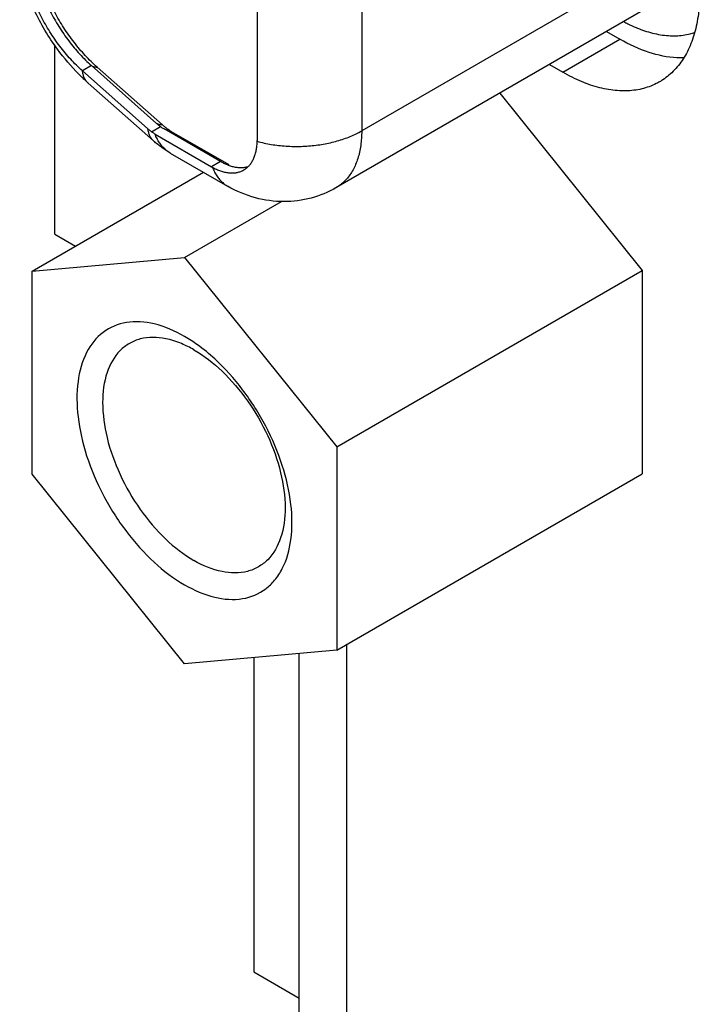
# Model space of a CAD drawing. Header units: inches. Extents: x 0 to 34, y 0 to 22.
# Tile 3 of 54: x 3.634 to 4.224, y 7.424 to 8.278. Entities that reach past the tile are written whole.
import ezdxf

# ---------------------------------------------------------------- set-up
doc = ezdxf.new("R2010")
doc.units = ezdxf.units.IN
doc.header["$LTSCALE"] = 1.87
doc.header["$MEASUREMENT"] = 0
doc.layers.get('0').update_dxf_attribs({"linetype": 'CONTINUOUS'})

msp = doc.modelspace()

# ---------------------------------------------------------------- linework, layer by layer
at = {"color": 7, "linetype": 'CONTINUOUS'}
for p, q in [((3.93129, 9.01804), (3.93139, 8.18203)), ((3.84057, 9.00811), (3.84067, 8.17374)), ((4.20343, 8.33915), (3.93139, 8.18203)), ((4.18108, 8.28972), (3.90904, 8.13261)), ((4.1439, 8.26825), (4.15558, 8.26151)), ((3.66509, 8.09224), (3.66509, 8.25659)), ((4.10596, 8.23286), (4.15558, 8.26151)), ((3.69674, 8.23866), (3.68891, 8.23414)), ((3.75337, 8.18844), (3.69674, 8.23866)), ((4.09429, 8.2396), (4.10596, 8.23286)), ((3.68891, 8.23414), (3.74554, 8.18391)), ((3.75837, 8.1871), (3.70173, 8.23732)), ((3.69402, 8.22347), (3.75066, 8.17325)), ((4.05117, 8.21469), (4.17492, 8.06075)), ((3.74877, 8.18117), (3.75672, 8.18576)), ((3.75195, 8.17924), (3.80107, 8.15088)), ((3.75672, 8.18576), (3.75771, 8.18506)), ((3.8089, 8.1554), (3.75978, 8.18376)), ((3.76611, 8.18145), (3.81594, 8.15268)), ((3.76519, 8.16276), (3.81502, 8.13399)), ((3.8089, 8.1554), (3.80107, 8.15088)), ((3.64529, 8.06034), (3.79394, 8.14616)), ((3.77752, 8.07214), (3.86184, 8.12082)), ((3.66509, 8.09224), (3.68282, 8.082)), ((3.64529, 8.06034), (3.77752, 8.07214)), ((3.77752, 8.07214), (3.90975, 7.90764)), ((3.64529, 7.88404), (3.64529, 8.06034)), ((3.90975, 7.90764), (4.17492, 8.06075)), ((4.17492, 8.06075), (4.17492, 7.88445)), ((3.90975, 7.90764), (3.90975, 7.73134)), ((3.77752, 7.71954), (3.64529, 7.88404)), ((3.90975, 7.73134), (4.17492, 7.88445)), ((3.91824, 7.73624), (3.91824, 7.34025)), ((3.90975, 7.73134), (3.77752, 7.71954)), ((3.87723, 7.39741), (3.87723, 7.72844)), ((3.83763, 7.7249), (3.83763, 7.45213)), ((3.83763, 7.45213), (3.87723, 7.42926))]:
    msp.add_line(p, q, dxfattribs=at)
for points, knots in [([(3.70173, 8.23732), (3.69995, 8.2389), (3.69643, 8.24218), (3.69133, 8.24742), (3.68638, 8.25301), (3.6816, 8.25891), (3.67703, 8.26508), (3.67269, 8.2715), (3.66862, 8.27812), (3.66483, 8.2849), (3.66134, 8.29183), (3.65816, 8.29885), (3.65533, 8.30592), (3.65285, 8.31301), (3.65074, 8.32006), (3.64957, 8.32476), (3.64905, 8.3271)], [0, 0, 0, 0, 0.067438, 0.136699, 0.207387, 0.27933, 0.352138, 0.425481, 0.499025, 0.572603, 0.646056, 0.719063, 0.791297, 0.862351, 0.932052, 1, 1, 1, 1]), ([(3.68579, 8.23125), (3.6791, 8.23798), (3.66437, 8.25529), (3.64633, 8.28561), (3.63751, 8.30981), (3.63447, 8.32195)], [0, 0, 0, 0, 0.26999, 0.64422, 1, 1, 1, 1]), ([(3.68891, 8.23414), (3.68715, 8.23569), (3.68368, 8.23894), (3.67867, 8.24413), (3.67384, 8.24965), (3.6692, 8.25548), (3.66478, 8.26159), (3.66061, 8.26793), (3.65672, 8.27447), (3.65312, 8.28117), (3.64984, 8.28799), (3.6469, 8.2949), (3.64431, 8.30184), (3.6421, 8.30879), (3.64026, 8.31569), (3.63929, 8.3203), (3.63887, 8.32259)], [0, 0, 0, 0, 0.068176, 0.137938, 0.209009, 0.281182, 0.35413, 0.427648, 0.501337, 0.575026, 0.648306, 0.721021, 0.792757, 0.86338, 0.932516, 1, 1, 1, 1]), ([(3.64814, 8.32028), (3.64869, 8.31797), (3.64993, 8.31331), (3.65214, 8.30637), (3.65473, 8.29942), (3.65767, 8.29252), (3.66095, 8.28569), (3.66455, 8.27899), (3.66844, 8.27245), (3.67261, 8.26611), (3.67703, 8.26001), (3.68167, 8.25417), (3.6865, 8.24865), (3.69151, 8.24347), (3.69498, 8.24022), (3.69674, 8.23866)], [0, 0, 0, 0, 0.074133, 0.149852, 0.226779, 0.304746, 0.383329, 0.462353, 0.541373, 0.620217, 0.698434, 0.775849, 0.852061, 0.926886, 1, 1, 1, 1]), ([(4.22448, 8.29224), (4.22429, 8.28929), (4.22376, 8.28349), (4.22239, 8.27505), (4.22048, 8.26704), (4.21803, 8.25952), (4.21506, 8.2525), (4.21158, 8.24602), (4.2076, 8.24013), (4.20314, 8.23484), (4.19821, 8.23017), (4.19374, 8.22683), (4.19092, 8.22508), (4.18996, 8.22453)], [0, 0, 0, 0, 0.112259, 0.220309, 0.323968, 0.423726, 0.51987, 0.612494, 0.701876, 0.788925, 0.874232, 0.958307, 1, 1, 1, 1]), ([(4.1625, 8.27491), (4.16485, 8.27373), (4.16855, 8.27204), (4.17233, 8.27054), (4.17367, 8.27004)], [0, 0, 0, 0, 0.647599, 1, 1, 1, 1]), ([(4.17367, 8.27004), (4.17472, 8.26965), (4.17809, 8.26846), (4.18379, 8.26678), (4.19074, 8.26534), (4.1975, 8.26455), (4.20406, 8.26441), (4.21037, 8.26492), (4.21584, 8.26597), (4.21916, 8.26695), (4.22049, 8.26741)], [0, 0, 0, 0, 0.070096, 0.224339, 0.372551, 0.514666, 0.651256, 0.783239, 0.911627, 1, 1, 1, 1]), ([(4.21151, 8.24537), (4.20934, 8.24528), (4.19894, 8.24535), (4.17953, 8.24942), (4.16361, 8.25687), (4.15558, 8.26151)], [0, 0, 0, 0, 0.110386, 0.527191, 1, 1, 1, 1]), ([(3.69674, 8.23866), (3.69719, 8.23836), (3.69819, 8.23785), (3.69989, 8.23741), (3.7011, 8.23732), (3.70173, 8.23732)], [0, 0, 0, 0, 0.309405, 0.6395, 1, 1, 1, 1]), ([(3.69258, 8.22497), (3.69235, 8.22524), (3.69157, 8.22625), (3.69045, 8.22823), (3.68944, 8.23106), (3.68905, 8.23308), (3.68891, 8.23414)], [0, 0, 0, 0, 0.104417, 0.383479, 0.680061, 1, 1, 1, 1]), ([(4.18996, 8.22453), (4.18901, 8.22398), (4.18608, 8.22241), (4.18095, 8.2202), (4.17444, 8.21827), (4.16763, 8.21706), (4.16054, 8.21656), (4.15319, 8.21678), (4.14562, 8.21771), (4.13788, 8.21936), (4.12999, 8.22171), (4.12199, 8.22475), (4.11392, 8.22846), (4.10861, 8.23132), (4.10596, 8.23286)], [0, 0, 0, 0, 0.037454, 0.112769, 0.189189, 0.26717, 0.347242, 0.430218, 0.516348, 0.605716, 0.698578, 0.795374, 0.895941, 1, 1, 1, 1]), ([(3.69402, 8.22347), (3.69391, 8.22357), (3.6934, 8.22404), (3.69293, 8.22454), (3.69258, 8.22497)], [0, 0, 0, 0, 0.208064, 1, 1, 1, 1]), ([(3.75337, 8.18844), (3.75373, 8.18812), (3.75445, 8.18751), (3.75556, 8.18661), (3.75633, 8.18604), (3.75672, 8.18576)], [0, 0, 0, 0, 0.33066, 0.664247, 1, 1, 1, 1]), ([(3.75837, 8.1871), (3.75774, 8.1871), (3.75653, 8.18719), (3.75536, 8.18749), (3.75482, 8.1877)], [0, 0, 0, 0, 0.522007, 1, 1, 1, 1]), ([(3.74768, 8.18207), (3.74732, 8.18237), (3.7466, 8.18298), (3.7459, 8.1836), (3.74554, 8.18391)], [0, 0, 0, 0, 0.500821, 1, 1, 1, 1]), ([(3.74554, 8.18391), (3.74568, 8.18286), (3.74608, 8.18083), (3.74709, 8.17801), (3.74804, 8.17634), (3.74858, 8.17558)], [0, 0, 0, 0, 0.357261, 0.688412, 1, 1, 1, 1]), ([(3.75195, 8.17924), (3.75159, 8.17945), (3.75087, 8.17987), (3.74981, 8.18051), (3.74911, 8.18095), (3.74877, 8.18117)], [0, 0, 0, 0, 0.336493, 0.669935, 1, 1, 1, 1]), ([(3.76611, 8.18145), (3.76522, 8.18196), (3.76345, 8.18308), (3.76166, 8.18439), (3.76072, 8.18513), (3.76062, 8.18521)], [0, 0, 0, 0, 0.462495, 0.943641, 1, 1, 1, 1]), ([(3.84066, 8.17292), (3.84265, 8.17238), (3.84671, 8.17139), (3.85291, 8.17021), (3.85926, 8.16933), (3.86571, 8.16875), (3.87223, 8.16847), (3.87876, 8.1685), (3.88527, 8.16884), (3.89171, 8.16949), (3.89803, 8.17043), (3.9042, 8.17167), (3.91018, 8.1732), (3.91592, 8.175), (3.92139, 8.17707), (3.92655, 8.17939), (3.92982, 8.18113), (3.93139, 8.18203)], [0, 0, 0, 0, 0.0664, 0.134123, 0.202874, 0.272367, 0.34231, 0.412394, 0.482295, 0.551684, 0.620261, 0.687746, 0.753874, 0.818383, 0.881038, 0.941633, 1, 1, 1, 1]), ([(3.93139, 8.18203), (3.93139, 8.17988), (3.93126, 8.17565), (3.93063, 8.16947), (3.92958, 8.16359), (3.92811, 8.15806), (3.92623, 8.15291), (3.92395, 8.14816), (3.92128, 8.14385), (3.91823, 8.14), (3.91483, 8.13662), (3.9117, 8.13423), (3.90971, 8.13299), (3.90904, 8.13261)], [0, 0, 0, 0, 0.113818, 0.223247, 0.328223, 0.428795, 0.525133, 0.617538, 0.706468, 0.792531, 0.876457, 0.959047, 1, 1, 1, 1]), ([(3.74927, 8.17467), (3.74961, 8.17428), (3.75006, 8.17379), (3.75055, 8.17335), (3.75066, 8.17325)], [0, 0, 0, 0, 0.782003, 1, 1, 1, 1]), ([(3.76091, 8.16583), (3.75994, 8.16668), (3.75809, 8.16854), (3.75567, 8.17173), (3.75431, 8.17407), (3.75369, 8.1753)], [0, 0, 0, 0, 0.322824, 0.655093, 1, 1, 1, 1]), ([(3.83985, 8.16514), (3.84009, 8.16639), (3.84051, 8.16925), (3.84067, 8.17213), (3.84067, 8.17374)], [0, 0, 0, 0, 0.441817, 1, 1, 1, 1]), ([(3.76519, 8.16276), (3.76342, 8.16378), (3.76053, 8.16559), (3.75774, 8.16757), (3.75664, 8.16838)], [0, 0, 0, 0, 0.599136, 1, 1, 1, 1]), ([(3.76519, 8.16276), (3.76477, 8.16301), (3.76431, 8.16329), (3.76387, 8.16358), (3.76383, 8.1636)], [0, 0, 0, 0, 0.927838, 1, 1, 1, 1]), ([(3.83255, 8.15072), (3.83326, 8.1514), (3.83463, 8.1529), (3.83638, 8.15548), (3.83786, 8.15842), (3.83904, 8.16167), (3.83961, 8.16396), (3.83985, 8.16514)], [0, 0, 0, 0, 0.179305, 0.370058, 0.569387, 0.779189, 1, 1, 1, 1]), ([(3.82002, 8.1507), (3.81887, 8.15098), (3.81652, 8.15169), (3.81425, 8.15263), (3.81312, 8.15317)], [0, 0, 0, 0, 0.486925, 1, 1, 1, 1]), ([(3.80107, 8.15088), (3.80246, 8.15008), (3.80499, 8.14874), (3.80876, 8.14721), (3.81221, 8.14618), (3.81559, 8.14556), (3.81781, 8.14543), (3.8189, 8.14543)], [0, 0, 0, 0, 0.254227, 0.455316, 0.646212, 0.827554, 1, 1, 1, 1]), ([(3.8189, 8.14543), (3.81993, 8.14544), (3.82197, 8.14558), (3.82493, 8.14623), (3.82679, 8.14694), (3.82768, 8.14736)], [0, 0, 0, 0, 0.343722, 0.675333, 1, 1, 1, 1]), ([(3.83254, 8.15072), (3.83161, 8.15044), (3.82964, 8.15002), (3.82655, 8.14981), (3.8233, 8.15002), (3.82113, 8.15043), (3.82002, 8.1507)], [0, 0, 0, 0, 0.231304, 0.476138, 0.731577, 1, 1, 1, 1]), ([(3.82897, 8.14805), (3.82939, 8.14829), (3.83063, 8.14907), (3.8318, 8.15001), (3.83253, 8.15071), (3.83255, 8.15072)], [0, 0, 0, 0, 0.32505, 0.983821, 1, 1, 1, 1]), ([(3.8056, 8.14297), (3.80633, 8.14186), (3.80792, 8.13978), (3.81066, 8.13701), (3.81309, 8.13516), (3.8146, 8.13424), (3.81502, 8.13399)], [0, 0, 0, 0, 0.303037, 0.597459, 0.886679, 1, 1, 1, 1]), ([(3.90904, 8.13261), (3.90231, 8.12872), (3.88755, 8.1226), (3.86344, 8.11948), (3.83841, 8.12292), (3.82257, 8.12963), (3.81502, 8.13399)], [0, 0, 0, 0, 0.237318, 0.481371, 0.734125, 1, 1, 1, 1]), ([(3.77752, 8.00361), (3.76931, 8.00835), (3.75302, 8.01551), (3.72763, 8.01762), (3.70553, 8.00854), (3.69055, 7.98924), (3.68362, 7.96316), (3.68415, 7.9324), (3.69187, 7.89899), (3.70617, 7.86537), (3.72594, 7.8341), (3.74967, 7.80757), (3.76806, 7.79353), (3.77752, 7.78807)], [0, 0, 0, 0, 0.085697, 0.158612, 0.224311, 0.292577, 0.371546, 0.463985, 0.568181, 0.679701, 0.792732, 0.901245, 1, 1, 1, 1]), ([(3.76121, 8.00165), (3.75392, 8.00312), (3.74279, 8.00343), (3.73268, 7.9992), (3.72972, 7.99749)], [0, 0, 0, 0, 0.685696, 1, 1, 1, 1]), ([(3.72972, 7.99749), (3.72676, 7.99578), (3.71803, 7.98914), (3.70842, 7.97133), (3.70526, 7.94476), (3.70955, 7.91448), (3.72084, 7.88302), (3.73807, 7.85316), (3.75966, 7.82768), (3.77681, 7.81423), (3.78569, 7.80911)], [0, 0, 0, 0, 0.045374, 0.144463, 0.262509, 0.400452, 0.552634, 0.709882, 0.86203, 1, 1, 1, 1]), ([(3.78569, 7.992), (3.79456, 7.98687), (3.81171, 7.97343), (3.8333, 7.94794), (3.85054, 7.91809), (3.86182, 7.88663), (3.86612, 7.85635), (3.86296, 7.82978), (3.85334, 7.81197), (3.84462, 7.80532), (3.84166, 7.80362)], [0, 0, 0, 0, 0.13797, 0.290118, 0.447366, 0.599548, 0.737491, 0.855537, 0.954626, 1, 1, 1, 1]), ([(3.85581, 7.79197), (3.85837, 7.79507), (3.86542, 7.80595), (3.87142, 7.82852), (3.87089, 7.85928), (3.86317, 7.89269), (3.84888, 7.92631), (3.8291, 7.95758), (3.81269, 7.97593), (3.80382, 7.98406)], [0, 0, 0, 0, 0.05589, 0.178379, 0.321762, 0.483382, 0.656362, 0.831684, 1, 1, 1, 1]), ([(3.84166, 7.80362), (3.8387, 7.80191), (3.82858, 7.79768), (3.80835, 7.79824), (3.79328, 7.80472), (3.78569, 7.80911)], [0, 0, 0, 0, 0.17296, 0.550295, 1, 1, 1, 1]), ([(3.77752, 7.78807), (3.78573, 7.78333), (3.80202, 7.77617), (3.82741, 7.77406), (3.84566, 7.78156), (3.85351, 7.7892), (3.85581, 7.79197)], [0, 0, 0, 0, 0.334045, 0.618262, 0.874354, 1, 1, 1, 1])]:
    msp.add_open_spline(points, degree=3, knots=knots, dxfattribs=at)
for points in [[(4.15881, 8.27682), (4.16003, 8.27616), (4.16126, 8.27552), (4.1625, 8.27491)], [(3.68715, 8.22989), (3.6867, 8.23034), (3.68624, 8.2308), (3.68579, 8.23125)], [(3.69029, 8.22688), (3.68923, 8.22787), (3.68819, 8.22887), (3.68715, 8.22989)], [(3.69402, 8.22347), (3.69276, 8.22459), (3.69152, 8.22572), (3.69029, 8.22688)], [(3.75482, 8.1877), (3.75431, 8.18789), (3.75382, 8.18814), (3.75337, 8.18844)], [(3.76062, 8.18521), (3.75985, 8.18582), (3.7591, 8.18645), (3.75837, 8.1871)], [(3.74877, 8.18117), (3.7484, 8.18147), (3.74804, 8.18177), (3.74768, 8.18207)], [(3.75369, 8.1753), (3.75304, 8.17658), (3.75246, 8.1779), (3.75195, 8.17924)], [(3.75771, 8.18506), (3.75804, 8.18483), (3.75837, 8.18462), (3.75871, 8.18441)], [(3.75871, 8.18441), (3.75906, 8.18419), (3.75942, 8.18397), (3.75978, 8.18376)], [(3.76384, 8.18189), (3.76458, 8.18168), (3.76534, 8.18154), (3.76611, 8.18145)], [(3.74858, 8.17558), (3.7488, 8.17527), (3.74903, 8.17496), (3.74927, 8.17467)], [(3.75165, 8.17238), (3.75131, 8.17267), (3.75098, 8.17296), (3.75066, 8.17325)], [(3.75516, 8.16951), (3.75396, 8.17044), (3.75279, 8.1714), (3.75165, 8.17238)], [(3.75664, 8.16838), (3.75614, 8.16875), (3.75565, 8.16913), (3.75516, 8.16951)], [(3.76383, 8.1636), (3.76281, 8.16428), (3.76183, 8.16502), (3.76091, 8.16583)], [(3.8105, 8.1545), (3.80997, 8.1548), (3.80944, 8.1551), (3.80891, 8.1554)], [(3.81312, 8.15317), (3.81223, 8.15358), (3.81136, 8.15403), (3.8105, 8.1545)], [(3.80178, 8.15047), (3.80229, 8.14913), (3.80286, 8.14781), (3.80351, 8.14653)], [(3.80351, 8.14653), (3.80414, 8.1453), (3.80483, 8.14411), (3.8056, 8.14297)], [(3.82768, 8.14736), (3.82812, 8.14757), (3.82855, 8.1478), (3.82897, 8.14805)], [(3.77506, 7.99732), (3.77061, 7.9992), (3.76598, 8.00069), (3.76121, 8.00165)], [(3.78885, 7.99628), (3.78519, 7.99891), (3.78142, 8.00137), (3.77752, 8.00361)], [(3.78569, 7.992), (3.78226, 7.99397), (3.77872, 7.99578), (3.77506, 7.99732)], [(3.80382, 7.98406), (3.79907, 7.98842), (3.79408, 7.99252), (3.78885, 7.99628)]]:
    msp.add_open_spline(points, degree=3, dxfattribs=at)

doc.saveas('drawing.dxf')
